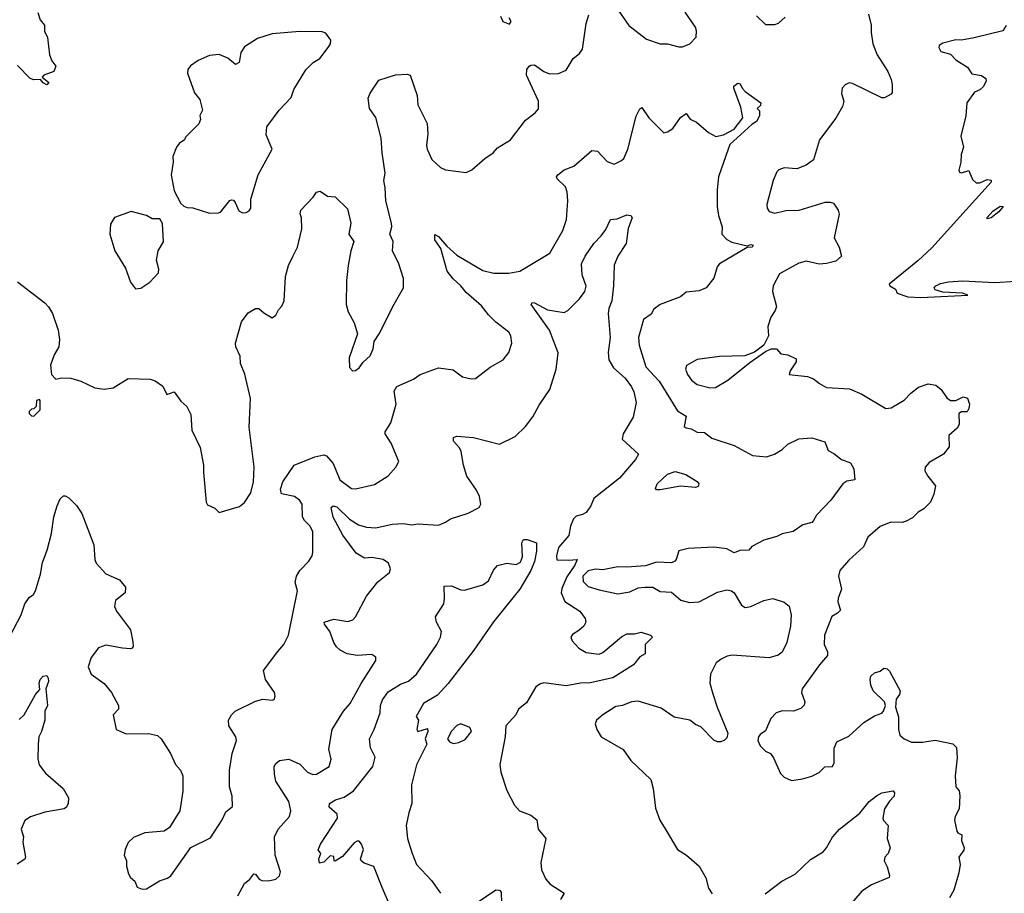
# Model space of a CAD drawing. Extents: x 2143765 to 2212931, y 878955 to 1017455.
# Tile 65 of 256: x 2169239 to 2174567, y 914759 to 919485. Entities that reach past the tile are written whole.
import ezdxf

# ---------------------------------------------------------------- set-up
doc = ezdxf.new("R2010")
doc.units = 0

msp = doc.modelspace()

# ---------------------------------------------------------------- linework, layer by layer
at = {"layer": '0CON20XD'}
for points in [[(2172464.4, 919554.4), (2172535, 919453.8), (2172630.5, 919380.5), (2172705, 919353.8), (2172745, 919353.8), (2172805, 919338.8), (2172825, 919338.8), (2172865, 919353.8), (2172899.7, 919390.3), (2172901.4, 919425), (2172895.5, 919445.5), (2172840, 919525)], [(2169226.6, 918066.6), (2169375, 917952.5), (2169395, 917932.5), (2169416.2, 917895), (2169446.7, 917805), (2169453.8, 917755), (2169451.2, 917715), (2169425, 917672.5), (2169406.2, 917616.2), (2169410, 917565), (2169435, 917540), (2169465, 917547.5), (2169515, 917546.7), (2169568.8, 917528.8), (2169645, 917493.1), (2169695, 917485.6), (2169745, 917494.3), (2169825, 917544), (2169945, 917540), (2169971.3, 917531.3), (2170012.7, 917502.7), (2170035, 917457.5), (2170075, 917472.5), (2170110.7, 917420.7), (2170143, 917393), (2170165, 917350), (2170170, 917265), (2170215, 917170), (2170233.8, 917075), (2170234, 917035), (2170247.5, 916875), (2170255, 916860), (2170295, 916842.5), (2170318.3, 916818.3), (2170428.3, 916851.7), (2170455, 916873.3), (2170488.6, 916925), (2170504.4, 916985), (2170506.9, 917065), (2170480.8, 917280.8), (2170487.5, 917435), (2170457, 917567), (2170434.2, 917625), (2170431.4, 917665), (2170408.1, 917715), (2170405.6, 917735), (2170439.4, 917850.6), (2170475, 917898.8), (2170515, 917922.5), (2170533, 917923), (2170559.3, 917899.3), (2170605, 917872.5), (2170625, 917887.5), (2170638.8, 917915), (2170657.1, 917935), (2170670, 917965), (2170676.4, 918095), (2170693.6, 918155), (2170716.5, 918203.5), (2170742.3, 918255), (2170766.1, 918353.9), (2170763.6, 918413.6), (2170756.2, 918435), (2170760, 918455), (2170826.7, 918525), (2170845, 918552.5), (2170865, 918557.5), (2170905, 918530), (2170945, 918526.7), (2171012.7, 918462.7), (2171030.8, 918385), (2171020, 918325), (2171046.2, 918285), (2171030, 918235), (2171015.5, 918154.5), (2171007.5, 918075), (2171005.7, 917945), (2171015.8, 917905), (2171049.4, 917845), (2171067.1, 917785), (2171020.8, 917655), (2171023.9, 917603.9), (2171040, 917585), (2171055, 917586.7), (2171075, 917601.2), (2171097.3, 917632.7), (2171135, 917666.2), (2171151.9, 917705), (2171157.5, 917745), (2171184.2, 917785), (2171264.3, 917945.7), (2171315.8, 918034.2), (2171315.8, 918085), (2171290.8, 918165), (2171255.8, 918235), (2171259.2, 918285), (2171241.9, 918325), (2171251.9, 918365), (2171250.6, 918385), (2171219.1, 918505), (2171216.4, 918575), (2171208.5, 918615), (2171215.8, 918655), (2171199.4, 918765), (2171195.6, 918845), (2171165.6, 918955.6), (2171131.2, 919005), (2171125, 919060), (2171135, 919087.5), (2171181.7, 919158.3), (2171272.7, 919187.3), (2171335, 919191.2), (2171352.5, 919185), (2171390, 919075), (2171394, 919025), (2171444.1, 918924.1), (2171447.3, 918867.3), (2171440, 918805), (2171444.2, 918785), (2171469.7, 918729.7), (2171515, 918686.2), (2171542.3, 918672.3), (2171655, 918658.8), (2171685, 918672.5), (2171755.8, 918735), (2171800.6, 918765), (2171825, 918791.9), (2171894.4, 918835), (2171975, 918942.2), (2172028.3, 918981.7), (2172046.5, 919003.5), (2172045.5, 919045), (2171982.1, 919185), (2171983.8, 919215), (2171995, 919233.1), (2172005, 919240), (2172025, 919241.1), (2172075, 919204.4), (2172105, 919191.9), (2172155, 919193.8), (2172195, 919211.2), (2172234.2, 919275.8), (2172267.7, 919302.3), (2172284.3, 919325.7), (2172304.4, 919465), (2172318, 919512)], [(2169336.4, 919523.6), (2169348.8, 919485), (2169372, 919455), (2169372.3, 919422.3), (2169388.3, 919388.3), (2169399.4, 919295), (2169412.6, 919262.6), (2169433.9, 919233.9), (2169423.3, 919205), (2169370, 919185), (2169360, 919175), (2169396.7, 919145), (2169385, 919132.5), (2169365, 919143.3), (2169351.7, 919161.7), (2169315, 919160), (2169295, 919166.7), (2169226.7, 919236.7)], [(2171840, 919505), (2171852.5, 919475), (2171889.3, 919460.7), (2171898, 919475), (2171887.5, 919495)], [(2173831.2, 919515), (2173845.8, 919455.8), (2173845.7, 919415), (2173855.7, 919355), (2173879.4, 919295), (2173936.9, 919205), (2173955, 919162.5), (2173960.8, 919135), (2173959.3, 919090.7), (2173955, 919082.5), (2173917.7, 919062.3), (2173905, 919062), (2173745, 919140), (2173727, 919143), (2173705, 919132.5), (2173690, 919115), (2173686.2, 919085), (2173698, 919045), (2173692, 919015), (2173655, 918953.3), (2173566.2, 918835), (2173535, 918727.5), (2173495, 918698.8), (2173445, 918678), (2173375, 918683.3), (2173346.4, 918673.6), (2173335, 918662.5), (2173315.8, 918615), (2173281.4, 918485), (2173284.2, 918465), (2173295, 918448), (2173325, 918438.9), (2173385, 918452.2), (2173457.5, 918455), (2173597.3, 918497.3), (2173625, 918498.8), (2173643, 918493), (2173667.5, 918455), (2173673.9, 918433.9), (2173646.2, 918305), (2173672.5, 918255), (2173686.7, 918205), (2173655, 918178.8), (2173605, 918166.2), (2173565, 918162.5), (2173495, 918179.2), (2173455, 918168.8), (2173350.3, 918109.7), (2173316.2, 918045), (2173312, 918015), (2173333.6, 917933.6), (2173327.7, 917912.3), (2173303.8, 917875), (2173286.7, 917825), (2173291.2, 917775), (2173266, 917724), (2173214.3, 917685.7), (2173163, 917667), (2173025, 917662.5), (2172905, 917646), (2172846.2, 917615), (2172842.5, 917595), (2172853.1, 917565), (2172874.3, 917535), (2172905, 917511.5), (2172975, 917493.8), (2173004.6, 917494.6), (2173071.6, 917535), (2173188.9, 917631.1), (2173275, 917690), (2173305, 917704), (2173333.8, 917703.8), (2173358.3, 917678.3), (2173395, 917671.2), (2173441.2, 917651.2), (2173440.8, 917635), (2173408, 917585), (2173402.5, 917565), (2173502.5, 917555), (2173535, 917542.5), (2173566.7, 917516.7), (2173605, 917495.8), (2173728.7, 917488.7), (2173795, 917458.6), (2173925, 917381.8), (2173955, 917385.5), (2174025, 917426.7), (2174061.4, 917465), (2174103, 917497), (2174155, 917515.6), (2174197.2, 917507.2), (2174224.5, 917484.5), (2174255, 917440), (2174275, 917424.5), (2174305, 917425.5), (2174345, 917444.4), (2174367.7, 917437.7), (2174378.6, 917405), (2174375, 917382.5), (2174365, 917364), (2174335, 917363.1), (2174321.1, 917355), (2174322.5, 917295), (2174312, 917275), (2174267.1, 917235), (2174268, 917175), (2174238, 917135), (2174161.1, 917088.9), (2174138, 917065), (2174137.5, 917045), (2174152.5, 917015), (2174193.9, 916963.9), (2174185, 916917.5), (2174168, 916875), (2174132, 916838), (2174100.7, 916820.7), (2174069.8, 916790.2), (2174035, 916772.5), (2174014.4, 916765.6), (2173952.6, 916767.4), (2173895, 916743.3), (2173828.8, 916685), (2173805, 916633.3), (2173725, 916561.2), (2173676, 916505), (2173670, 916475), (2173685.6, 916405), (2173667.1, 916355), (2173665.9, 916335.9), (2173679.7, 916290.3), (2173665, 916273.8), (2173634.3, 916255.7), (2173594, 916155), (2173591.4, 916105), (2173609.2, 916065), (2173609.2, 916045), (2173566.2, 915995), (2173472.9, 915865), (2173469.4, 915845), (2173486.7, 915795), (2173483.8, 915776.2), (2173465, 915758.6), (2173426.4, 915743.6), (2173365, 915746), (2173332.5, 915735), (2173303.3, 915705), (2173275, 915637.5), (2173245, 915617.5), (2173236.7, 915605), (2173233.8, 915585), (2173245, 915557.5), (2173275, 915527.5), (2173302.5, 915515), (2173317.5, 915492.5)], [(2173226.7, 919506.7), (2173275, 919458.8), (2173325, 919459.2), (2173345, 919466), (2173381.1, 919498.9)], [(2174576.1, 919453.9), (2174558.8, 919425), (2174403.4, 919386.6), (2174335, 919374.6), (2174305, 919375.5), (2174235, 919358.9), (2174214, 919345), (2174212, 919335), (2174222.7, 919312.7), (2174275, 919298.8), (2174305, 919268.8), (2174368.3, 919228.3), (2174391.7, 919191.7), (2174443.9, 919183.9), (2174467.7, 919167.7), (2174468.8, 919155), (2174455, 919123.3), (2174434.2, 919105.8), (2174405, 919093.8), (2174364.4, 919035), (2174359.2, 918965), (2174332.5, 918855), (2174345.8, 918795), (2174332.9, 918755), (2174332, 918715), (2174321.2, 918671.2), (2174325, 918660), (2174335, 918656.7), (2174375, 918670), (2174395, 918620), (2174415, 918603.3), (2174435, 918603.3), (2174475, 918620), (2174495, 918617.5), (2174495.7, 918605.7), (2174175, 918251), (2174099.2, 918180.8), (2173944, 918055), (2173947.5, 918045), (2173977.7, 918027.7), (2173987.5, 918005), (2174045, 917986), (2174115, 917982.2), (2174370, 917995), (2174340, 918005), (2174235, 918011.9), (2174193.2, 918023.2), (2174187.5, 918035), (2174196.9, 918045), (2174222.3, 918057.7), (2174265, 918067.7), (2174342.9, 918072.9), (2174515, 918062.5), (2174629.5, 918070.5)], [(2170265, 918438), (2170315, 918440), (2170325.8, 918444.2), (2170375, 918506.2), (2170385, 918511.2), (2170395, 918508.8), (2170405, 918496.2), (2170425, 918450.6), (2170445, 918440.6), (2170465, 918442), (2170479.7, 918450.3), (2170488.8, 918465), (2170488.8, 918515), (2170528.6, 918645), (2170604.2, 918785), (2170571.9, 918861.9), (2170575.6, 918905), (2170643.6, 918996.4), (2170706.9, 919065), (2170723, 919107), (2170786.4, 919213.6), (2170827, 919253), (2170862.5, 919275), (2170908, 919335), (2170920, 919355), (2170922.5, 919375), (2170895, 919412.5), (2170875, 919418.8), (2170755, 919421.2), (2170605, 919408.8), (2170526.1, 919383.9), (2170455, 919337.5), (2170435, 919307.5), (2170426.1, 919253.9), (2170407, 919243), (2170365, 919277.5), (2170317.7, 919297.7), (2170265, 919291.4), (2170205, 919264.4), (2170162.5, 919235), (2170148.8, 919215), (2170146.4, 919196.4), (2170185, 919090), (2170213.6, 919053.6), (2170227.5, 918995), (2170213.6, 918966.4), (2170216.7, 918945), (2170208.3, 918921.7), (2170135, 918850), (2170130, 918835), (2170102.5, 918815), (2170087.5, 918795), (2170067.5, 918745), (2170070, 918715), (2170058.8, 918645), (2170075, 918560), (2170110.7, 918490.7), (2170126.4, 918476.4), (2170145, 918470), (2170175, 918466.7), (2170265, 918438)], [(2170635, 916067.3), (2170668.8, 916105), (2170693.5, 916155), (2170741.4, 916395), (2170729.7, 916439.7), (2170736, 916475), (2170754, 916505), (2170804, 916556), (2170820.5, 916585), (2170824.5, 916605), (2170824.4, 916715), (2170810.5, 916745), (2170780, 916775), (2170768.5, 916795), (2170767.8, 916865), (2170752.5, 916885), (2170725, 916905.6), (2170655, 916920), (2170649.6, 916945), (2170663.5, 916985), (2170724.6, 917075), (2170835, 917120.8), (2170885, 917130.3), (2170898.6, 917125), (2170934.3, 917085), (2170970.8, 916995), (2171035, 916948), (2171055, 916946.2), (2171159.2, 916970.8), (2171232.7, 917017.3), (2171273.3, 917065), (2171290, 917095), (2171248, 917195), (2171216.7, 917245), (2171216.7, 917255), (2171247.5, 917305), (2171276.2, 917405), (2171264.4, 917475), (2171279.3, 917500.7), (2171369.3, 917540.7), (2171405, 917565.8), (2171505, 917601.2), (2171585, 917591.2), (2171635, 917553.8), (2171682.3, 917542.3), (2171705, 917543.8), (2171785, 917606.2), (2171854.3, 917645.7), (2171886, 917685), (2171902.5, 917735), (2171895.8, 917775), (2171885, 917794), (2171815, 917849.6), (2171775, 917889.1), (2171738, 917938), (2171655, 918008.5), (2171625, 918045.6), (2171583.8, 918083.8), (2171552.1, 918125), (2171516.9, 918246.9), (2171484.4, 918295), (2171485, 918322.5), (2171505, 918312), (2171550, 918260), (2171605, 918212), (2171745, 918128.9), (2171805, 918114.5), (2171885.6, 918114.4), (2171944.6, 918125.4), (2172108.3, 918221.7), (2172178.5, 918345), (2172196.9, 918405), (2172204.4, 918505), (2172201.9, 918551.9), (2172191.7, 918581.7), (2172148, 918625), (2172143.8, 918635), (2172150, 918645), (2172185, 918673.8), (2172237.9, 918692.1), (2172335, 918776.7), (2172365, 918773.3), (2172417.1, 918717.1), (2172455, 918704.2), (2172495, 918722.9), (2172507.5, 918735), (2172529.4, 918785), (2172575, 918963.3), (2172595, 919003.3), (2172605, 919010), (2172644, 918955), (2172725, 918872.9), (2172745, 918877.8), (2172773.4, 918896.6), (2172814, 918956), (2172845, 918977.5), (2172867.1, 918947.1), (2172900.9, 918930.9), (2172965.8, 918875), (2173005, 918854), (2173047, 918863), (2173105, 918892.5), (2173152.5, 918955), (2173141.7, 919011.7), (2173102.5, 919115), (2173103.6, 919126.4), (2173125, 919142.5), (2173138.3, 919138.3), (2173147.5, 919115), (2173165, 919097.5), (2173250, 919035), (2173248.3, 919021.7), (2173230, 919005), (2173241.7, 918991.7), (2173242, 918965), (2173225.8, 918935), (2173201.1, 918918.9), (2173080.7, 918809.3), (2173060.7, 918749.3), (2173020.8, 918635), (2173012.9, 918565), (2173012.9, 918475), (2173020, 918425), (2173040.9, 918365), (2173038.9, 918325), (2173065, 918296.9), (2173091.7, 918281.7), (2173175, 918262.5), (2173195, 918269.4), (2173208.1, 918265), (2173202.5, 918255), (2173175, 918252), (2173025, 918164.2), (2173012.4, 918147.6), (2172995, 918086.7), (2172953.3, 918035), (2172915, 918018), (2172845, 918011.2), (2172815, 917986), (2172705, 917943.8), (2172670.5, 917919.5), (2172655, 917892.5), (2172615, 917862.5), (2172587.8, 917765), (2172591.2, 917725), (2172627.7, 917607.7), (2172699.3, 917529.3), (2172799.2, 917369.2), (2172845, 917340), (2172834, 917285), (2172845, 917276.7), (2172871.7, 917271.7), (2172903.9, 917253.9), (2172945, 917252), (2172985, 917221.4), (2173105, 917180.8), (2173205, 917128), (2173279.5, 917119.5), (2173322.5, 917135), (2173365, 917160), (2173395, 917188), (2173455, 917217.5), (2173525, 917222.5), (2173595, 917201.2), (2173614.5, 917154.5), (2173645, 917139.1), (2173685, 917105.4), (2173735, 917087.8), (2173752.9, 917055), (2173757.5, 916995), (2173715, 916989.2), (2173693.3, 916975), (2173628.8, 916885), (2173550, 916805), (2173534, 916775), (2173525, 916764.2), (2173477.3, 916752.7), (2173424.4, 916715.6), (2173365, 916704.3), (2173335, 916689.2), (2173265, 916669.2), (2173201.2, 916635), (2173184.2, 916615.8), (2173135, 916613.1), (2173105, 916600), (2173065, 916621.9), (2172995, 916631.4), (2172855.5, 916624.5), (2172805, 916610.8), (2172790.7, 916565), (2172783.5, 916555), (2172765, 916546.9), (2172685, 916551.1), (2172625, 916531.1), (2172525, 916522.5), (2172475, 916525.5), (2172395, 916509.4), (2172355, 916512.5), (2172315, 916504.2), (2172285.8, 916475), (2172287.5, 916445), (2172315, 916419.4), (2172375, 916400), (2172475, 916379.2), (2172540.3, 916389.7), (2172585, 916410.6), (2172624.1, 916415.9), (2172665, 916415.7), (2172705, 916392.3), (2172765, 916388.9), (2172816, 916345), (2172862.4, 916332.4), (2172915, 916336.2), (2173015, 916387.3), (2173065, 916400), (2173090, 916395), (2173104.2, 916385), (2173145, 916318), (2173165, 916305.7), (2173195, 916311.1), (2173265, 916342.5), (2173315, 916353.1), (2173375, 916334.2), (2173402.6, 916312.6), (2173412.9, 916265), (2173409.6, 916205), (2173389.6, 916115), (2173365, 916064), (2173343.6, 916046.4), (2173295, 916032.5), (2173095, 916047.3), (2173067.7, 916042.3), (2173034.2, 916025.8), (2173007.8, 916005), (2172976.5, 915945), (2172973.8, 915895), (2172988.8, 915838.8), (2173012.5, 915765), (2173070, 915625), (2173065, 915600), (2173050, 915585), (2173031.7, 915578.3), (2173015, 915577.5), (2172995, 915586.7), (2172925, 915660), (2172895, 915672), (2172865, 915695.7), (2172781.2, 915711.2), (2172710.7, 915760.7), (2172585, 915798), (2172550, 915795), (2172500, 915775), (2172465, 915768.8), (2172393.8, 915725), (2172360, 915695), (2172353.3, 915675), (2172361.2, 915645), (2172386.1, 915606.1), (2172505, 915536), (2172545, 915476.7), (2172654.1, 915374.1), (2172667.5, 915325), (2172678.8, 915218.8), (2172702, 915155), (2172732.5, 915107.5), (2172798, 914995), (2172846.7, 914965), (2172915.8, 914905), (2172951.7, 914841.7), (2172966.1, 914786.1), (2172985.9, 914755.9)], [(2169865, 918030), (2169895, 918032.5), (2169942.5, 918065), (2169990, 918115), (2169991.2, 918135), (2169978.8, 918185), (2169988.8, 918235), (2170016.1, 918283.9), (2170011.7, 918381.7), (2169997, 918407), (2169955, 918407.5), (2169925, 918426.2), (2169842.3, 918447.7), (2169752.5, 918415), (2169730.7, 918379.3), (2169726.7, 918325), (2169753.8, 918235), (2169810.7, 918140.7), (2169837.5, 918065), (2169865, 918030)], [(2174475, 918407.5), (2174473.6, 918415), (2174505, 918448.9), (2174545, 918476), (2174560, 918475), (2174537.1, 918445), (2174495, 918413.8), (2174475, 918407.5)], [(2170418.5, 914745), (2170455, 914812.5), (2170484.4, 914835.6), (2170505, 914863.8), (2170515, 914862), (2170535, 914835.8), (2170548.9, 914828.9), (2170585, 914825.6), (2170624.5, 914835.5), (2170645, 914854.2), (2170650.6, 914875), (2170621.1, 914965), (2170617.5, 915065), (2170636.7, 915105), (2170698.8, 915175), (2170705.7, 915204.3), (2170695.4, 915255), (2170625.5, 915365), (2170616.7, 915403.3), (2170615.7, 915445), (2170625, 915462), (2170645, 915478), (2170695, 915484.4), (2170755, 915456.9), (2170795.8, 915415), (2170825, 915401.9), (2170845, 915403.1), (2170912.5, 915445), (2170924.4, 915485), (2170910.9, 915539.1), (2170930.4, 915645), (2170990.6, 915745), (2171027.1, 915785), (2171086, 915894), (2171165, 916017.5), (2171165, 916036.7), (2171145, 916051.4), (2171065, 916045.5), (2171011.2, 916055), (2170973.6, 916073.6), (2170953, 916093), (2170938, 916115), (2170916.9, 916175), (2170888, 916215), (2170886.7, 916225), (2170938.3, 916241.7), (2171015, 916230), (2171041.2, 916238.8), (2171056.5, 916255), (2171115, 916366), (2171176.4, 916443.6), (2171240, 916495), (2171246, 916515), (2171234.2, 916545), (2171206.2, 916565), (2171145, 916576.4), (2171105, 916571.4), (2171059.4, 916599.4), (2170986.6, 916696.6), (2170934.2, 916794.2), (2170923.8, 916846.2), (2170934.7, 916855.3), (2170955, 916850), (2171022.6, 916782.6), (2171072.8, 916752.8), (2171115, 916739.4), (2171165, 916735.6), (2171255, 916755.5), (2171315, 916759.5), (2171358.3, 916751.7), (2171395, 916758.6), (2171505, 916751.4), (2171543.4, 916766.6), (2171570, 916785), (2171665, 916815.7), (2171725, 916846), (2171734.3, 916865), (2171727.1, 916905), (2171710.7, 916940.7), (2171658, 917015), (2171639.4, 917075), (2171628.3, 917148.3), (2171618.9, 917168.9), (2171586.2, 917205), (2171585.5, 917224.5), (2171605, 917231.5), (2171694.4, 917224.4), (2171835, 917188.8), (2171920.2, 917229.8), (2171975.9, 917284.1), (2172015, 917336.9), (2172049.4, 917400.6), (2172106.9, 917485), (2172142.3, 917595), (2172153.2, 917683.2), (2172105.9, 917805), (2172006.7, 917945), (2172012.5, 917955), (2172025, 917954.2), (2172095, 917915.6), (2172185, 917901.9), (2172205, 917912.5), (2172268.5, 917975), (2172296.9, 918015), (2172303.6, 918043.6), (2172282, 918105), (2172278.8, 918165), (2172298, 918205), (2172345.7, 918275), (2172386, 918315), (2172410, 918350), (2172435, 918403.3), (2172471.3, 918408.7), (2172525, 918430), (2172546, 918426), (2172553.3, 918413.3), (2172531.9, 918355), (2172521.4, 918275), (2172475.6, 918205), (2172455, 918156.7), (2172452.7, 918045), (2172442.2, 917965), (2172426.4, 917923.6), (2172422.5, 917895), (2172434, 917765), (2172422.7, 917685), (2172427.1, 917645), (2172451.9, 917601.9), (2172515, 917545.6), (2172548.8, 917498.8), (2172561.7, 917471.7), (2172574.4, 917415), (2172558.2, 917335), (2172504.4, 917245), (2172498.6, 917215), (2172587.8, 917135), (2172570.3, 917105), (2172485, 917004.8), (2172345.5, 916894.5), (2172330, 916855), (2172305, 916819.5), (2172285, 916807.8), (2172250.7, 916799.3), (2172236, 916785), (2172220, 916745), (2172210.5, 916695), (2172155, 916630), (2172144, 916584), (2172145, 916562.5), (2172208.3, 916561.7), (2172255.8, 916565), (2172243.1, 916535), (2172199.6, 916470.4), (2172172.1, 916407.9), (2172169.5, 916385), (2172187.9, 916337.9), (2172269.2, 916285), (2172297.8, 916245), (2172301.4, 916225), (2172290.8, 916205), (2172265, 916180), (2172230.7, 916159.3), (2172221.2, 916145), (2172229.2, 916125), (2172264.3, 916085), (2172305, 916062.2), (2172375, 916052.9), (2172395, 916060.8), (2172495, 916145.6), (2172525, 916161.9), (2172565, 916162.9), (2172601.7, 916171.7), (2172652.5, 916155), (2172663.3, 916145), (2172624, 916105), (2172622.5, 916055), (2172595, 916038.8), (2172560, 915995), (2172448.1, 915925), (2172325, 915897.6), (2172274, 915896), (2172195, 915881.9), (2172075, 915897.9), (2172057, 915893), (2172032.5, 915875), (2171981.1, 915788.9), (2171937.5, 915755), (2171922.9, 915725), (2171870, 915665), (2171866.2, 915605), (2171836.7, 915455), (2171842.2, 915415), (2171874, 915315), (2171916.2, 915235), (2171944.2, 915204.2), (2172005, 915180.8), (2172036.9, 915156.9), (2172044.3, 915105), (2172086.2, 915055), (2172058.9, 914925), (2172063.1, 914885), (2172085.8, 914835), (2172108.7, 914808.7), (2172185, 914760), (2172166, 914725)], [(2169315, 917340), (2169350, 917375), (2169350, 917425), (2169345, 917430), (2169330, 917425), (2169328.3, 917391.7), (2169315, 917380), (2169301.7, 917378.3), (2169290, 917365), (2169290, 917355), (2169301.7, 917341.7), (2169315, 917340)], [(2172705, 916942.5), (2172685, 916942.5), (2172678.8, 916948.8), (2172687.8, 916975), (2172745, 917026.2), (2172785, 917040.9), (2172843.3, 917025), (2172905, 916986.2), (2172913.3, 916975), (2172909.5, 916960.5), (2172895, 916953.8), (2172815, 916961.9), (2172705, 916942.5)], [(2169187.9, 916152.1), (2169246, 916265), (2169266, 916325), (2169290.3, 916359.7), (2169312.5, 916375), (2169323.3, 916395), (2169351.9, 916485), (2169362.1, 916547.9), (2169387.1, 916615), (2169410.6, 916705), (2169423.8, 916795), (2169441.2, 916855), (2169457.7, 916892.3), (2169475, 916908.8), (2169485, 916910), (2169505, 916898.8), (2169546.6, 916856.6), (2169575, 916813.3), (2169639.2, 916645), (2169645.5, 916565.5), (2169653.1, 916545), (2169705, 916486.9), (2169778.8, 916455), (2169811.2, 916415), (2169810, 916385), (2169757.7, 916342.3), (2169751.2, 916311.2), (2169762, 916285), (2169837.5, 916185), (2169850.7, 916119.3), (2169853.3, 916095), (2169847.5, 916085), (2169837.7, 916082.3), (2169795, 916084.2), (2169705, 916100.8), (2169665, 916086.2), (2169625.8, 916035), (2169609.2, 915985), (2169624.5, 915944.5), (2169695, 915893.8), (2169735.8, 915845.8), (2169773.3, 915775), (2169772.5, 915755), (2169743.6, 915723.6), (2169760, 915645), (2169815, 915622.5), (2169935, 915623.8), (2169985, 915613.3), (2170004.1, 915594.1), (2170054, 915515), (2170081.2, 915455), (2170108.8, 915425), (2170121.2, 915395), (2170122.3, 915312.3), (2170104.4, 915205), (2170048.8, 915115), (2170020, 915095), (2169915, 915086.2), (2169855, 915060), (2169825, 915033.3), (2169808.8, 914995), (2169803.8, 914965), (2169816.2, 914935), (2169816.7, 914905), (2169826.7, 914865), (2169837.5, 914845), (2169862.5, 914825), (2169875, 914792.5), (2169901.7, 914781.7), (2169925, 914783.8), (2169995, 914826), (2170039.1, 914840.9), (2170056.6, 914853.4), (2170165, 915007.5), (2170271.7, 915058.3), (2170334.1, 915155.9), (2170355, 915200), (2170390.7, 915229.3), (2170389.2, 915285), (2170374.4, 915334.4), (2170374.4, 915425), (2170388.9, 915515), (2170412.2, 915585), (2170407.8, 915605), (2170369.5, 915665), (2170368.9, 915695), (2170384.7, 915725.3), (2170405.3, 915744.7), (2170515, 915798.2), (2170555, 915809.5), (2170605, 915803.8), (2170615, 915807.5), (2170620.8, 915825), (2170618.1, 915845), (2170568.6, 915915), (2170557.5, 915965), (2170635, 916067.3)], [(2171245.2, 914685), (2171199.8, 914789.8), (2171155, 914903.1), (2171102.2, 914922.2), (2171085.8, 914935), (2171083.1, 914945), (2171100, 914995), (2171089.1, 915025), (2171075, 915040.5), (2171065, 915041.5), (2171048.3, 915031.7), (2170985, 914958.6), (2170945, 914932.5), (2170940, 914935), (2170938.3, 914958.3), (2170918.3, 914961.7), (2170885, 914926.7), (2170861.7, 914921.7), (2170856.7, 914945), (2170867.5, 914975), (2170853.3, 914993.3), (2170866, 915025), (2170958.4, 915165), (2170956.2, 915186.2), (2170913.1, 915225), (2170915.8, 915245), (2170948, 915265), (2170995, 915278.2), (2171045, 915313.3), (2171150, 915445), (2171162.7, 915495), (2171137.7, 915545), (2171131.8, 915595), (2171157.2, 915645), (2171189.8, 915735), (2171191.7, 915775), (2171201.7, 915805), (2171231.9, 915848.1), (2171300.1, 915889.9), (2171342.6, 915907.4), (2171385.5, 915945), (2171496, 916105), (2171516, 916145), (2171520.8, 916175), (2171494, 916225), (2171488.8, 916255), (2171533.1, 916325), (2171538.1, 916355), (2171535, 916420), (2171575, 916422.5), (2171625, 916401.2), (2171645, 916398.8), (2171745, 916427.1), (2171775, 916448.8), (2171802.4, 916507.6), (2171825, 916532.7), (2171875, 916545.4), (2171925, 916538.1), (2171949.1, 916550.9), (2171960.3, 916579.7), (2171956.2, 916655), (2171965, 916672.5), (2171985, 916672.5), (2172036, 916655), (2172035, 916610), (2172023.8, 916553.8), (2172005.4, 916505), (2171945.8, 916405), (2171914.2, 916365.8), (2171802, 916228), (2171696.6, 916073.4), (2171556.8, 915893.2), (2171499.7, 915830.3), (2171424.6, 915785), (2171383.8, 915715), (2171397.5, 915695), (2171387.5, 915645), (2171393.6, 915633.6), (2171445, 915650), (2171447.5, 915635), (2171432.5, 915595), (2171442.5, 915565), (2171386.8, 915453.3), (2171358.7, 915345), (2171360, 915245), (2171343.8, 915195), (2171330.9, 915125), (2171337.8, 915055), (2171360.5, 914980.5), (2171385.5, 914915), (2171467.4, 914827.4), (2171515, 914758.8)], [(2169235, 915698.8), (2169262, 915725), (2169324.4, 915835), (2169348.3, 915861.7), (2169344.4, 915895), (2169349.2, 915915), (2169365, 915933.8), (2169385, 915937.5), (2169393.6, 915923.6), (2169393.8, 915905), (2169380, 915865), (2169388.8, 915775), (2169373.8, 915745), (2169374.3, 915695), (2169356.2, 915633.8), (2169342.2, 915605), (2169337.8, 915565), (2169336.8, 915486.8), (2169343.4, 915453.4), (2169378.3, 915408.3), (2169473.3, 915325), (2169503.3, 915275), (2169501.2, 915245), (2169492, 915225), (2169480, 915215), (2169375, 915197.1), (2169297, 915173), (2169267.3, 915152.7), (2169246, 915105), (2169258.8, 915065), (2169256.2, 915035), (2169270, 914955), (2169266.1, 914943.9), (2169225, 914916.7)], [(2173317.5, 915492.5), (2173355, 915407.5), (2173375, 915387.5), (2173415, 915370), (2173475, 915377.5), (2173525, 915392.5), (2173565, 915412.5), (2173595, 915442.5), (2173637.5, 915445), (2173645.6, 915464.4), (2173645.6, 915544.4), (2173660.8, 915579.2), (2173725, 915609.4), (2173806.2, 915683.8), (2173865, 915719.2), (2173905, 915734), (2173913.8, 915745), (2173924, 915775), (2173918, 915795), (2173857.5, 915855), (2173844.4, 915885), (2173840.6, 915915), (2173845, 915933.3), (2173865, 915952.5), (2173895, 915960), (2173915, 915976.7), (2173933.6, 915973.6), (2173945, 915960), (2174004.2, 915855), (2173999.4, 915835), (2173981.4, 915808.6), (2173978, 915765), (2173993.6, 915713.6), (2173993.8, 915645), (2174001.2, 915615), (2174025, 915594.4), (2174065, 915575.8), (2174124.1, 915575.9), (2174193.3, 915586.7), (2174287.7, 915567.7), (2174308.2, 915548.2), (2174312.6, 915492.6), (2174300.5, 915395), (2174304, 915335), (2174322.5, 915312.5), (2174326.1, 915286.1), (2174322.2, 915215), (2174300.5, 915175), (2174297.7, 915155), (2174309.5, 915095), (2174315, 915085.8), (2174337.5, 915075), (2174334.6, 915045), (2174350.4, 915005), (2174348.1, 914991.9), (2174321.2, 914955), (2174327.9, 914915), (2174321.1, 914868.9), (2174294.5, 914775.5), (2174270, 914735)], [(2171585, 915570), (2171615, 915574.2), (2171648.6, 915591.4), (2171684, 915635), (2171673.8, 915655), (2171625.4, 915675.4), (2171605, 915666), (2171575, 915635.3), (2171553.8, 915595), (2171565, 915578), (2171585, 915570)], [(2173273.2, 914756.8), (2173363.8, 914825), (2173435, 914861.9), (2173518.9, 914941.1), (2173586.6, 914983.4), (2173605.5, 915005), (2173637.8, 915062.2), (2173674.4, 915105), (2173785, 915192.9), (2173836, 915255), (2173875, 915285.8), (2173905, 915302), (2173965, 915312.5), (2173973, 915303), (2173971.2, 915285), (2173945, 915256.7), (2173919.2, 915215), (2173910, 915165), (2173912.7, 915152.7), (2173938, 915125), (2173932.5, 915055), (2173948.8, 915005), (2173938.8, 914975), (2173921.2, 914955), (2173916.7, 914935), (2173932.3, 914902.3), (2173946.2, 914855), (2173943.3, 914845), (2173848, 914805), (2173795, 914770), (2173731.4, 914695)], [(2171715, 914708.9), (2171815, 914777.1), (2171835, 914776.2), (2171843.3, 914765), (2171846.7, 914705)]]:
    msp.add_lwpolyline(points, dxfattribs=at)

doc.saveas('drawing.dxf')
